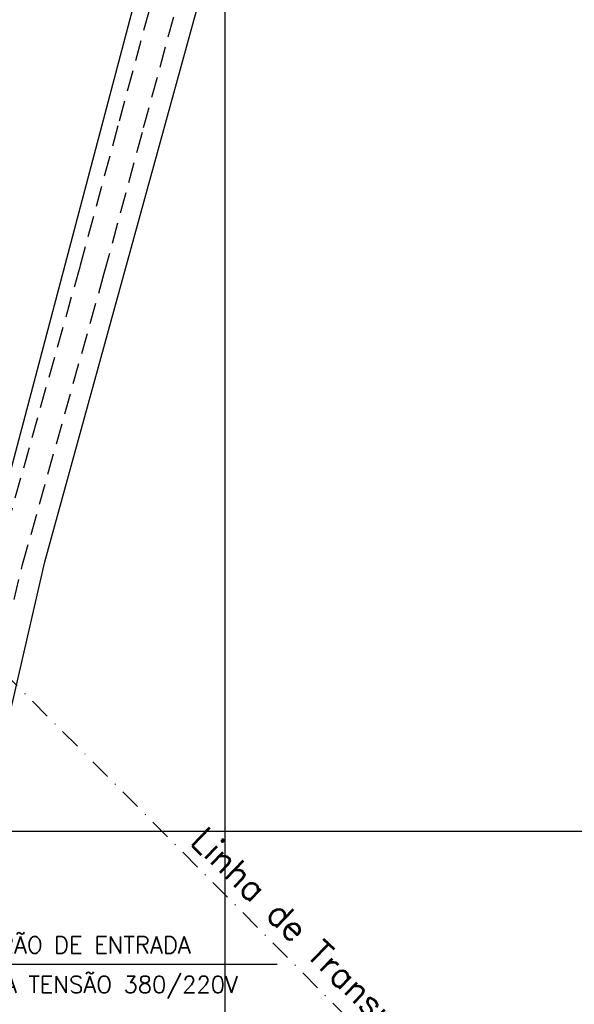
# Model space of a CAD drawing. Header units: millimetres. Extents: x 196436 to 199900, y 8705373 to 8708636.
# Tile 88 of 92: x 199575 to 199642, y 8707579 to 8707697. Entities that reach past the tile are written whole.
import ezdxf
from ezdxf.enums import TextEntityAlignment as Align

# ---------------------------------------------------------------- set-up
doc = ezdxf.new("R2010")
doc.units = ezdxf.units.MM
doc.header["$LTSCALE"] = 5
doc.linetypes.add('DASHDOT', pattern=[1, 0.5, -0.25, 0, -0.25])
doc.linetypes.add('DASHED', pattern=[0.75, 0.5, -0.25])
for name, color, linetype in [('CERCA', 3, 'CERCA_LINE'), ('ELE_TX_GERAL', 2, 'Continuous'), ('ESTRADA_BARRO', 9, 'DASHED'), ('LINHA_TRANS', 4, 'DASHDOT'), ('MALHA', 9, 'Continuous'), ('TEXTO', 2, 'Continuous')]:
    doc.layers.add(name, color=color, linetype=linetype)
doc.styles.add('GEOSIS', font='ROMANS.SHX')
doc.styles.add('ROMANS', font='romans.shx', dxfattribs={"width": 0.85})
doc.linetypes.add('CERCA_LINE', pattern='A,0.5,-0.2,["X",Standard,S=0.1,R=0,X=-0.1,Y=-0.05],-0.25', length=0.95)

msp = doc.modelspace()

# ---------------------------------------------------------------- linework, layer by layer
at = {"layer": 'CERCA', "color": 7, "ltscale": 2}
msp.add_line((199556.52, 8707575.905), (199629.982, 8707853.205), dxfattribs=at)
at = {"layer": 'CERCA', "color": 7}
msp.add_lwpolyline([(199558.261, 8707543.747), (199569.282, 8707592.602), (199578.448, 8707632.257), (199605.013, 8707728.74), (199619.444, 8707780.595)], dxfattribs=at)
at = {"layer": 'ELE_TX_GERAL', "color": 7, "lineweight": -3}
msp.add_lwpolyline([(199567.965, 8707584.043), (199567.965, 8707584.043), (199606.266, 8707584.043)], dxfattribs=at)
at = {"layer": 'ESTRADA_BARRO', "color": 7}
for p, q in [((199582.667, 8707667.606), (199587.381, 8707685.05)), ((199585.559, 8707666.809), (199590.277, 8707684.268)), ((199572.874, 8707632.687), (199582.667, 8707667.606)), ((199575.776, 8707631.925), (199585.559, 8707666.809)), ((199566.706, 8707594.938), (199575.776, 8707631.925))]:
    msp.add_line(p, q, dxfattribs=at)
for points in [[(199587.381, 8707685.05), (199614.62, 8707785.995)], [(199590.277, 8707684.268), (199617.698, 8707785.212)]]:
    msp.add_lwpolyline(points, dxfattribs=at)
at = {"layer": 'LINHA_TRANS', "color": 7}
msp.add_lwpolyline([(199281.954, 8707911.943), (199615.687, 8707576.643), (199615.687, 8707576.643)], dxfattribs=at)
at = {"layer": 'MALHA', "color": 7}
for p, q in [((199600, 8708300), (199600, 8706900)), ((199600, 8708300), (199600, 8706900)), ((199000, 8707600), (199900, 8707600)), ((199000, 8707600), (199900, 8707600))]:
    msp.add_line(p, q, dxfattribs=at)

# ---------------------------------------------------------------- texts
at = {"layer": 'ELE_TX_GERAL', "lineweight": -3, "style": 'ROMANS'}
for s, p in [('PADRÃO DE ENTRADA', (199567.806, 8707585.356)), ('BAIXA TENSÃO 380/220V', (199567.806, 8707580.619))]:
    msp.add_text(s, height=2, rotation=360, dxfattribs=at).set_placement(p)
at = {"layer": 'TEXTO', "color": 7, "style": 'GEOSIS'}
msp.add_text('Linha de Transmisão 13,8kv', height=3, rotation=315.78881, dxfattribs=at).set_placement((199595.073, 8707597.94, -704), align=Align.BOTTOM_LEFT)

doc.saveas('drawing.dxf')
